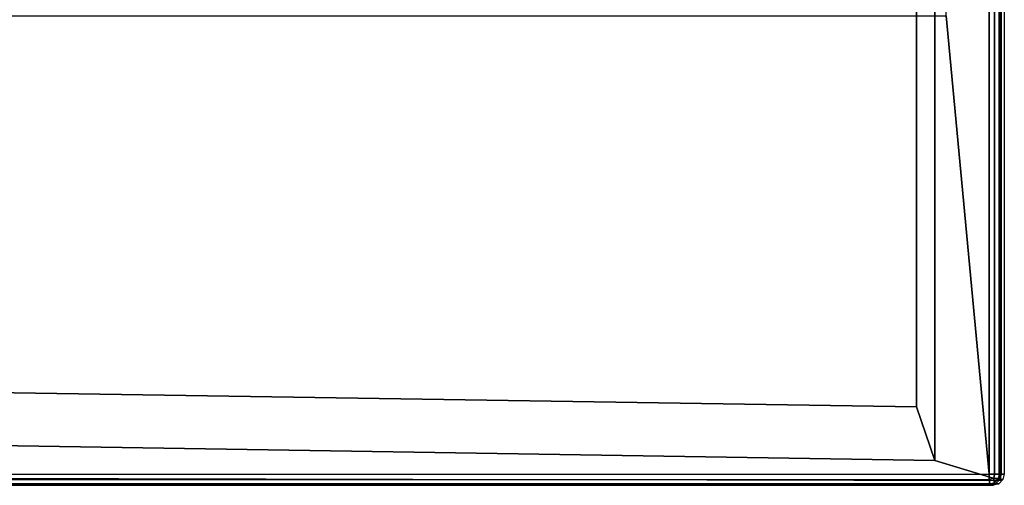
# Model space of a CAD drawing. Extents: x -11.5 to 11.5, y -9.9 to 10.6.
# Tile 21 of 33: x 4.2 to 11.5, y -9.9 to -6.4. Entities that reach past the tile are written whole.
import ezdxf

# ---------------------------------------------------------------- set-up
doc = ezdxf.new("R2010")
doc.units = 0
doc.layers.add('GALVANIZED_METAL', color=252, linetype='CONTINUOUS')
doc.layers.add('STAINLESS_STEEL', color=251, linetype='CONTINUOUS')

msp = doc.modelspace()

# ---------------------------------------------------------------- linework, layer by layer
at = {"layer": 'GALVANIZED_METAL'}
for points in [[(10.9463, -9.6958, -0.007), (11.4343, -9.8422, -0.007), (11.4343, 10.5556, -0.007), (10.9463, 9.4016, -0.007)], [(10.8114, -9.2996, -1.7317), (10.9463, -9.6958, -0.007), (10.9463, 9.4016, -0.007), (10.8114, 9.0054, -1.7317)], [(-10.8114, 9.0054, -1.7317), (-10.8114, -8.9641, -1.7317), (10.8114, -9.2996, -1.7317), (10.8114, 9.0054, -1.7317)], [(-10.8114, -8.9641, -1.7317), (-10.9463, -9.3458, -0.007), (10.9463, -9.6958, -0.007), (10.8114, -9.2996, -1.7317)], [(-10.9463, -9.3458, -0.007), (-11.4061, -9.7925, -0.007), (11.4343, -9.8422, -0.007), (10.9463, -9.6958, -0.007)]]:
    msp.add_3dface(points, dxfattribs=at)
at = {"layer": 'STAINLESS_STEEL'}
for points in [[(11.0302, -6.407, 0.249), (11.0268, 10.1566, 0.249), (11.3505, 10.5106, 0.249), (11.3471, -9.7971, 0.249)], [(11.3883, -9.7971, 0.2391), (11.3471, -9.7971, 0.249), (11.3505, 10.5106, 0.249), (11.39, 10.5125, 0.2391)], [(11.422, -9.7971, 0.2095), (11.3883, -9.7971, 0.2391), (11.39, 10.5125, 0.2391), (11.4224, 10.5139, 0.2095)], [(11.4371, 10.5143, 0.17), (11.4371, -9.7971, 0.17), (11.422, -9.7971, 0.2095), (11.4224, 10.5139, 0.2095)], [(11.4371, -9.7971, 0.17), (11.4371, 10.5143, 0.17), (11.4601, 10.5143, -0.007), (11.4601, -9.7971, -0.007)], [(-10.8847, -6.407, 0.249), (11.0302, -6.407, 0.249), (11.3471, -9.7971, 0.249), (-11.3987, -9.7989, 0.249)], [(11.3471, -9.7971, 0.249), (11.3484, -9.8361, 0.2388), (-11.3987, -9.8379, 0.2388), (-11.3987, -9.7989, 0.249)], [(11.3814, -9.8289, 0.2356), (11.3484, -9.8361, 0.2388), (11.3471, -9.7971, 0.249), (11.3883, -9.7971, 0.2391)], [(11.3484, -9.8361, 0.2388), (11.3814, -9.8289, 0.2356), (11.3851, -9.8631, 0.2015), (11.3521, -9.8666, 0.2083)], [(11.422, -9.7971, 0.2095), (11.4194, -9.8289, 0.2022), (11.3814, -9.8289, 0.2356), (11.3883, -9.7971, 0.2391)], [(11.3851, -9.8631, 0.2015), (11.3814, -9.8289, 0.2356), (11.4194, -9.8289, 0.2022)], [(11.3961, -9.8666, 0.1696), (11.3851, -9.8631, 0.2015), (11.4194, -9.8289, 0.2022), (11.4269, -9.8361, 0.1699)], [(11.4194, -9.8289, 0.2022), (11.422, -9.7971, 0.2095), (11.4371, -9.7971, 0.17), (11.4269, -9.8361, 0.1699)], [(11.4371, -9.7971, 0.17), (11.4601, -9.7971, -0.007), (11.4498, -9.8361, -0.007), (11.4269, -9.8361, 0.1699)], [(11.3484, -9.8361, 0.2388), (11.3521, -9.8666, 0.2083), (-11.3987, -9.8685, 0.2083), (-11.3987, -9.8379, 0.2388)], [(-11.3987, -9.8786, 0.1693), (-11.3987, -9.8685, 0.2083), (11.3521, -9.8666, 0.2083), (11.3568, -9.8768, 0.1693)], [(11.3568, -9.8768, 0.1693), (1.0544, -9.8776, -0.007), (-1.0466, -9.8778, -0.007), (-11.3987, -9.8786, 0.1693)], [(11.3568, -9.8768, 0.1693), (11.3797, -9.8768, -0.007), (1.0544, -9.8776, -0.007)], [(11.3851, -9.8631, 0.2015), (11.3961, -9.8666, 0.1696), (11.3568, -9.8768, 0.1693), (11.3521, -9.8666, 0.2083)], [(11.419, -9.8666, -0.007), (11.3797, -9.8768, -0.007), (11.3568, -9.8768, 0.1693), (11.3961, -9.8666, 0.1696)], [(11.4498, -9.8361, -0.007), (11.419, -9.8666, -0.007), (11.3961, -9.8666, 0.1696), (11.4269, -9.8361, 0.1699)]]:
    msp.add_3dface(points, dxfattribs=at)

doc.saveas('drawing.dxf')
